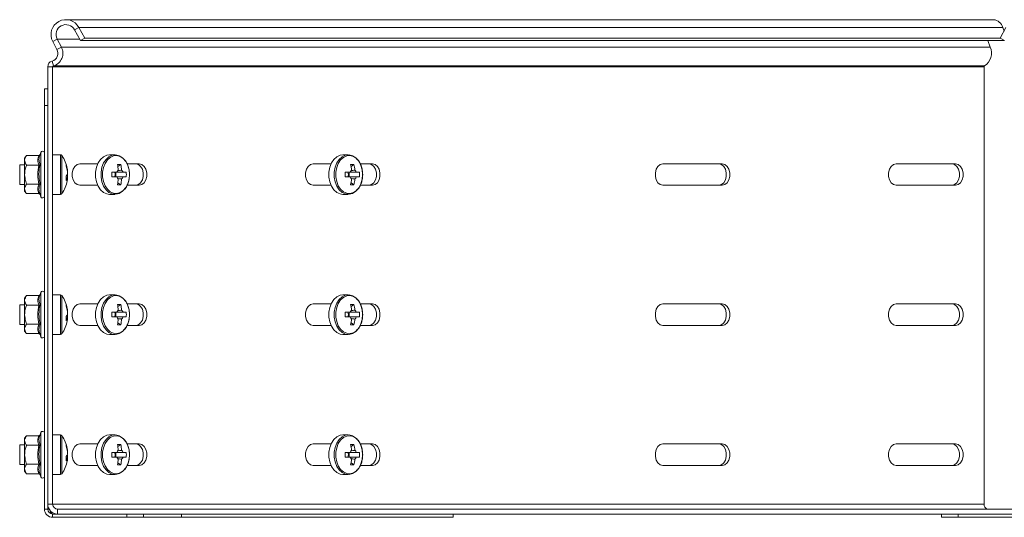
# Model space of a CAD drawing. Header units: millimetres. Extents: x -494 to 3219, y -845 to 19.
# Tile 13 of 21: x 1773 to 2071, y -132 to 19. Entities that reach past the tile are written whole.
import ezdxf

# ---------------------------------------------------------------- set-up
doc = ezdxf.new("R2010")
doc.units = ezdxf.units.MM

msp = doc.modelspace()

# ---------------------------------------------------------------- linework, layer by layer
at = {"color": 7, "linetype": 'Continuous', "lineweight": 15}
for p, q in [((2067.98, 18.71), (1786.75, 18.71)), ((1789.4, 15.62), (1791.14, 12.36)), ((1790.72, 16.33), (1792.46, 13.06)), ((2070.04, 13.06), (2071.78, 16.33)), ((2070.79, 16.33), (2071.2, 15.24)), ((1784.05, 9.71), (1782.78, 12.09)), ((1785.38, 10.41), (1784.11, 12.8)), ((1792.46, 13.06), (1791.14, 12.36)), ((1791.14, 12.36), (2071.09, 12.36)), ((1792.46, 13.06), (2070.04, 13.06)), ((2067.01, 10.41), (2066.28, 12.36)), ((2071.36, 12.36), (2070.04, 13.06)), ((2071.2, 12.44), (2071.09, 12.36)), ((1781.25, -128.29), (1781.25, 4.41)), ((1782.75, -128.29), (1782.75, 4.41)), ((2065.16, -128.29), (2065.16, 4.41)), ((1780.25, -2.29), (1781.25, -2.29)), ((1780.25, -7.29), (1780.25, -2.29)), ((1780.25, -129.79), (1780.25, -7.29)), ((1781.25, -7.29), (1780.25, -7.29)), ((1774.85, -22.52), (1774.25, -23.29)), ((1774.25, -23.29), (1774.25, -23.96)), ((1778.54, -22.52), (1774.85, -22.52)), ((1778.91, -22.22), (1778.62, -23.03)), ((1779.15, -21.56), (1778.91, -22.22)), ((1785.08, -22.29), (1782.75, -22.29)), ((1801.64, -22.29), (1799.99, -22.29)), ((1872.35, -22.29), (1870.7, -22.29)), ((1774.25, -25.29), (1772.75, -25.29)), ((1772.75, -25.29), (1772.75, -31.29)), ((1774.25, -28.29), (1774.25, -23.96)), ((1778.54, -25.4), (1774.85, -25.4)), ((1787.24, -27.12), (1787.24, -26.78)), ((1790.98, -25.04), (1796.42, -25.04)), ((1796.34, -25.04), (1796.34, -25.24)), ((1803.38, -25.2), (1802.5, -25.82)), ((1805.33, -25.04), (1809.01, -25.04)), ((1861.69, -25.04), (1867.14, -25.04)), ((1867.05, -25.04), (1867.05, -25.24)), ((1874.09, -25.2), (1873.21, -25.82)), ((1876.04, -25.04), (1879.72, -25.04)), ((1985.78, -25.04), (1967.75, -25.04)), ((2056.49, -25.04), (2038.46, -25.04)), ((1774.25, -28.29), (1774.25, -32.62)), ((1787.2, -29.46), (1787.24, -29.26)), ((1787.24, -27.12), (1787.24, -27.33)), ((1787.24, -27.33), (1787.24, -28.15)), ((1787.24, -29.26), (1787.24, -28.44)), ((1787.24, -29.26), (1787.24, -29.46)), ((1787.24, -29.46), (1787.24, -29.8)), ((1802.22, -27.58), (1800.69, -27.58)), ((1800.69, -29), (1802.22, -29)), ((1801.95, -29), (1801.95, -27.58)), ((1805.06, -27.58), (1804.11, -27.58)), ((1804.11, -29), (1805.06, -29)), ((1872.93, -27.58), (1871.4, -27.58)), ((1871.4, -29), (1872.93, -29)), ((1872.66, -29), (1872.66, -27.58)), ((1875.78, -27.58), (1874.82, -27.58)), ((1874.82, -29), (1875.78, -29)), ((1772.75, -31.29), (1774.25, -31.29)), ((1774.25, -32.62), (1774.25, -33.29)), ((1778.54, -31.18), (1774.85, -31.18)), ((1796.42, -31.54), (1790.98, -31.54)), ((1803.38, -31.38), (1802.5, -30.77)), ((1809.01, -31.54), (1805.32, -31.54)), ((1867.14, -31.54), (1861.69, -31.54)), ((1874.09, -31.38), (1873.21, -30.77)), ((1879.72, -31.54), (1876.03, -31.54)), ((1967.75, -31.54), (1985.78, -31.54)), ((2038.46, -31.54), (2056.49, -31.54)), ((1774.25, -33.29), (1774.85, -34.06)), ((1778.54, -34.06), (1774.85, -34.06)), ((1778.91, -34.36), (1779.15, -35.02)), ((1782.75, -34.29), (1785.08, -34.29)), ((1799.99, -34.29), (1801.64, -34.29)), ((1870.7, -34.29), (1872.35, -34.29)), ((1774.85, -65.02), (1774.25, -65.79)), ((1778.54, -65.02), (1774.85, -65.02)), ((1778.91, -64.72), (1778.62, -65.53)), ((1779.15, -64.06), (1778.91, -64.72)), ((1785.08, -64.79), (1782.75, -64.79)), ((1801.64, -64.79), (1799.99, -64.79)), ((1872.35, -64.79), (1870.7, -64.79)), ((1774.25, -67.79), (1772.75, -67.79)), ((1772.75, -67.79), (1772.75, -73.79)), ((1774.25, -65.79), (1774.25, -66.46)), ((1774.25, -70.79), (1774.25, -66.46)), ((1778.54, -67.9), (1774.85, -67.9)), ((1790.98, -67.54), (1796.42, -67.54)), ((1796.34, -67.54), (1796.34, -67.74)), ((1803.38, -67.7), (1802.5, -68.32)), ((1805.33, -67.54), (1809.01, -67.54)), ((1861.69, -67.54), (1867.14, -67.54)), ((1867.05, -67.54), (1867.05, -67.74)), ((1874.09, -67.7), (1873.21, -68.32)), ((1876.04, -67.54), (1879.72, -67.54)), ((1985.78, -67.54), (1967.75, -67.54)), ((2056.49, -67.54), (2038.46, -67.54)), ((1774.25, -70.79), (1774.25, -75.12)), ((1787.24, -69.62), (1787.24, -69.28)), ((1787.24, -69.62), (1787.24, -69.83)), ((1787.24, -69.83), (1787.24, -70.65)), ((1787.24, -71.76), (1787.24, -70.94)), ((1802.22, -70.08), (1800.69, -70.08)), ((1800.69, -71.5), (1802.22, -71.5)), ((1801.95, -71.5), (1801.95, -70.08)), ((1805.06, -70.08), (1804.11, -70.08)), ((1804.11, -71.5), (1805.06, -71.5)), ((1872.93, -70.08), (1871.4, -70.08)), ((1871.4, -71.5), (1872.93, -71.5)), ((1872.66, -71.5), (1872.66, -70.08)), ((1875.78, -70.08), (1874.82, -70.08)), ((1874.82, -71.5), (1875.78, -71.5)), ((1772.75, -73.79), (1774.25, -73.79)), ((1778.54, -73.68), (1774.85, -73.68)), ((1787.2, -71.96), (1787.24, -71.76)), ((1787.24, -71.76), (1787.24, -71.96)), ((1787.24, -71.96), (1787.24, -72.3)), ((1796.42, -74.04), (1790.98, -74.04)), ((1803.38, -73.88), (1802.5, -73.27)), ((1809.01, -74.04), (1805.32, -74.04)), ((1867.14, -74.04), (1861.69, -74.04)), ((1874.09, -73.88), (1873.21, -73.27)), ((1879.72, -74.04), (1876.03, -74.04)), ((1967.75, -74.04), (1985.78, -74.04)), ((2038.46, -74.04), (2056.49, -74.04)), ((1774.25, -75.12), (1774.25, -75.79)), ((1774.25, -75.79), (1774.85, -76.56)), ((1778.54, -76.56), (1774.85, -76.56)), ((1778.91, -76.86), (1779.15, -77.52)), ((1782.75, -76.79), (1785.08, -76.79)), ((1799.99, -76.79), (1801.64, -76.79)), ((1870.7, -76.79), (1872.35, -76.79)), ((1778.91, -107.22), (1778.62, -108.03)), ((1779.15, -106.56), (1778.91, -107.22)), ((1785.08, -107.29), (1782.75, -107.29)), ((1801.64, -107.29), (1799.99, -107.29)), ((1872.35, -107.29), (1870.7, -107.29)), ((1774.25, -110.29), (1772.75, -110.29)), ((1772.75, -110.29), (1772.75, -116.29)), ((1774.85, -107.52), (1774.25, -108.29)), ((1774.25, -108.29), (1774.25, -108.96)), ((1774.25, -113.29), (1774.25, -108.96)), ((1778.54, -107.52), (1774.85, -107.52)), ((1778.54, -110.4), (1774.85, -110.4)), ((1790.98, -110.04), (1796.42, -110.04)), ((1796.34, -110.04), (1796.34, -110.24)), ((1803.38, -110.2), (1802.5, -110.82)), ((1805.33, -110.04), (1809.01, -110.04)), ((1861.69, -110.04), (1867.14, -110.04)), ((1867.05, -110.04), (1867.05, -110.24)), ((1874.09, -110.2), (1873.21, -110.82)), ((1876.04, -110.04), (1879.72, -110.04)), ((1985.78, -110.04), (1967.75, -110.04)), ((2056.49, -110.04), (2038.46, -110.04)), ((1774.25, -113.29), (1774.25, -117.62)), ((1787.24, -112.12), (1787.24, -111.78)), ((1787.24, -112.12), (1787.24, -112.33)), ((1787.24, -112.33), (1787.24, -113.15)), ((1787.24, -114.26), (1787.24, -113.44)), ((1802.22, -112.58), (1800.69, -112.58)), ((1801.95, -114), (1801.95, -112.58)), ((1805.06, -112.58), (1804.11, -112.58)), ((1872.93, -112.58), (1871.4, -112.58)), ((1872.66, -114), (1872.66, -112.58)), ((1875.78, -112.58), (1874.82, -112.58)), ((1772.75, -116.29), (1774.25, -116.29)), ((1778.54, -116.18), (1774.85, -116.18)), ((1787.2, -114.46), (1787.24, -114.26)), ((1787.24, -114.26), (1787.24, -114.46)), ((1787.24, -114.46), (1787.24, -114.8)), ((1800.69, -114), (1802.22, -114)), ((1803.38, -116.38), (1802.5, -115.77)), ((1804.11, -114), (1805.06, -114)), ((1871.4, -114), (1872.93, -114)), ((1874.09, -116.38), (1873.21, -115.77)), ((1874.82, -114), (1875.78, -114)), ((1774.25, -117.62), (1774.25, -118.29)), ((1774.25, -118.29), (1774.85, -119.06)), ((1778.54, -119.06), (1774.85, -119.06)), ((1778.91, -119.36), (1779.15, -120.02)), ((1782.75, -119.29), (1785.08, -119.29)), ((1796.42, -116.54), (1790.98, -116.54)), ((1799.99, -119.29), (1801.64, -119.29)), ((1809.01, -116.54), (1805.32, -116.54)), ((1867.14, -116.54), (1861.69, -116.54)), ((1870.7, -119.29), (1872.35, -119.29)), ((1879.72, -116.54), (1876.03, -116.54)), ((1967.75, -116.54), (1985.78, -116.54)), ((2038.46, -116.54), (2056.49, -116.54)), ((1781.25, -129.79), (1781.25, -128.29)), ((1781.65, -129.79), (1781.25, -129.79)), ((1784.25, -131.29), (1782.75, -131.29)), ((2078.25, -129.79), (1784.25, -129.79)), ((2078.25, -131.29), (1784.25, -131.29)), ((1805.25, -132.29), (1805.25, -131.29)), ((1810.25, -131.29), (1810.25, -132.29)), ((1821.8, -132.29), (1821.8, -131.29)), ((1904.17, -132.29), (1904.17, -131.29)), ((2052.25, -132.29), (2052.25, -131.29)), ((2057.25, -131.29), (2057.25, -132.29)), ((1805.25, -132.29), (1782.75, -132.29)), ((1810.25, -132.29), (1805.25, -132.29)), ((1821.8, -132.29), (1810.25, -132.29)), ((1821.8, -132.29), (1904.17, -132.29)), ((2057.25, -132.29), (2052.25, -132.29)), ((2057.25, -132.29), (2079.75, -132.29))]:
    msp.add_line(p, q, dxfattribs=at)
at = {"color": 7, "linetype": 'Continuous', "lineweight": 0}
for p, q in [((1790.72, 16.33), (1789.4, 15.62)), ((1790.72, 16.33), (2070.79, 16.33)), ((1784.11, 12.8), (1782.78, 12.09)), ((1784.11, 12.8), (1790.91, 12.8)), ((1784.05, 9.71), (1785.38, 10.41)), ((1785.38, 10.41), (2067.01, 10.41)), ((1782.55, 6.13), (1782.97, 4.69)), ((1782.75, 4.41), (1781.25, 4.41)), ((1782.75, 4.41), (2065.16, 4.41)), ((1782.97, 4.69), (2065.31, 4.69)), ((1779.15, -28.29), (1779.15, -21.56)), ((1785.08, -22.29), (1785.08, -34.29)), ((1785.52, -22.52), (1785.52, -34.06)), ((1779.15, -35.02), (1779.15, -28.29)), ((1779.15, -70.79), (1779.15, -64.06)), ((1785.08, -64.79), (1785.08, -76.79)), ((1785.52, -65.02), (1785.52, -76.56)), ((1779.15, -77.52), (1779.15, -70.79)), ((1779.15, -113.29), (1779.15, -106.56)), ((1785.08, -107.29), (1785.08, -119.29)), ((1785.52, -107.52), (1785.52, -119.06)), ((1779.15, -120.02), (1779.15, -113.29)), ((1781.25, -128.29), (1782.75, -128.29)), ((1782.75, -128.29), (2065.16, -128.29)), ((1780.25, -129.79), (1781.25, -129.79)), ((1782.75, -131.29), (1782.75, -132.29)), ((1784.25, -129.79), (1784.25, -131.29))]:
    msp.add_line(p, q, dxfattribs=at)
at = {"color": 7, "linetype": 'Continuous', "lineweight": 15, "flags": 128}
for points in [[(1799.99, -22.29), (1799.2, -22.4), (1798.18, -22.86), (1797.29, -23.67), (1796.56, -24.76), (1796.05, -26.08), (1795.78, -27.54), (1795.78, -29.04), (1796.05, -30.5), (1796.56, -31.82), (1797.29, -32.91), (1798.18, -33.72), (1799.2, -34.18), (1799.99, -34.29)], [(1804.38, -23.72), (1803.91, -23.23), (1802.95, -22.58), (1801.9, -22.3), (1800.84, -22.4), (1799.83, -22.86), (1798.93, -23.67), (1798.2, -24.76), (1797.69, -26.08), (1797.43, -27.54), (1797.43, -29.04), (1797.69, -30.5), (1798.2, -31.82), (1798.93, -32.91), (1799.83, -33.72), (1800.84, -34.18), (1801.9, -34.28), (1802.95, -34), (1803.91, -33.36), (1804.39, -32.85)], [(1870.7, -22.29), (1869.91, -22.4), (1868.9, -22.86), (1868, -23.67), (1867.27, -24.76), (1866.76, -26.08), (1866.49, -27.54), (1866.49, -29.04), (1866.76, -30.5), (1867.27, -31.82), (1868, -32.91), (1868.9, -33.72), (1869.91, -34.18), (1870.7, -34.29)], [(1875.09, -23.72), (1874.62, -23.23), (1873.66, -22.58), (1872.61, -22.3), (1871.55, -22.4), (1870.54, -22.86), (1869.64, -23.67), (1868.91, -24.76), (1868.4, -26.08), (1868.14, -27.54), (1868.14, -29.04), (1868.4, -30.5), (1868.91, -31.82), (1869.64, -32.91), (1870.54, -33.72), (1871.55, -34.18), (1872.61, -34.28), (1873.66, -34), (1874.62, -33.36), (1875.1, -32.85)], [(1790.98, -31.54), (1790.19, -31.35), (1789.5, -30.78), (1788.99, -29.92), (1788.71, -28.86), (1788.71, -27.73), (1788.99, -26.67), (1789.5, -25.8), (1790.19, -25.24), (1790.98, -25.04)], [(1807.95, -31.54), (1808.73, -31.35), (1809.42, -30.78), (1809.94, -29.92), (1810.21, -28.86), (1810.21, -27.73), (1809.94, -26.67), (1809.42, -25.8), (1808.73, -25.24), (1807.95, -25.04)], [(1809.01, -25.04), (1809.79, -25.24), (1810.48, -25.8), (1811, -26.67), (1811.27, -27.73), (1811.27, -28.86), (1811, -29.92), (1810.48, -30.78), (1809.79, -31.35), (1809.01, -31.54)], [(1861.69, -31.54), (1860.9, -31.35), (1860.21, -30.78), (1859.7, -29.92), (1859.42, -28.86), (1859.42, -27.73), (1859.7, -26.67), (1860.21, -25.8), (1860.9, -25.24), (1861.69, -25.04)], [(1878.66, -31.54), (1879.44, -31.35), (1880.13, -30.78), (1880.65, -29.92), (1880.92, -28.86), (1880.92, -27.73), (1880.65, -26.67), (1880.13, -25.8), (1879.44, -25.24), (1878.66, -25.04)], [(1879.72, -25.04), (1880.5, -25.24), (1881.19, -25.8), (1881.71, -26.67), (1881.98, -27.73), (1881.98, -28.86), (1881.71, -29.92), (1881.19, -30.78), (1880.5, -31.35), (1879.72, -31.54)], [(1967.75, -25.04), (1966.97, -25.24), (1966.27, -25.8), (1965.76, -26.67), (1965.49, -27.73), (1965.49, -28.86), (1965.76, -29.92), (1966.27, -30.78), (1966.97, -31.35), (1967.75, -31.54)], [(1984.72, -25.04), (1985.51, -25.24), (1986.2, -25.8), (1986.71, -26.67), (1986.99, -27.73), (1986.99, -28.86), (1986.71, -29.92), (1986.2, -30.78), (1985.51, -31.35), (1984.72, -31.54)], [(1985.78, -31.54), (1986.57, -31.35), (1987.26, -30.78), (1987.77, -29.92), (1988.05, -28.86), (1988.05, -27.73), (1987.77, -26.67), (1987.26, -25.8), (1986.57, -25.24), (1985.78, -25.04)], [(2038.46, -25.04), (2037.68, -25.24), (2036.99, -25.8), (2036.47, -26.67), (2036.2, -27.73), (2036.2, -28.86), (2036.47, -29.92), (2036.99, -30.78), (2037.68, -31.35), (2038.46, -31.54)], [(2055.43, -25.04), (2056.22, -25.24), (2056.91, -25.8), (2057.42, -26.67), (2057.7, -27.73), (2057.7, -28.86), (2057.42, -29.92), (2056.91, -30.78), (2056.22, -31.35), (2055.43, -31.54)], [(2056.49, -31.54), (2057.28, -31.35), (2057.97, -30.78), (2058.48, -29.92), (2058.76, -28.86), (2058.76, -27.73), (2058.48, -26.67), (2057.97, -25.8), (2057.28, -25.24), (2056.49, -25.04)], [(1787.24, -28.44), (1787.2, -28.35), (1787.18, -28.29)], [(1787.24, -29.8), (1787.2, -30), (1787.18, -30.15)], [(1799.99, -64.79), (1799.2, -64.9), (1798.18, -65.36), (1797.29, -66.17), (1796.56, -67.26), (1796.05, -68.58), (1795.78, -70.04), (1795.78, -71.54), (1796.05, -73), (1796.56, -74.32), (1797.29, -75.41), (1798.18, -76.22), (1799.2, -76.68), (1799.99, -76.79)], [(1804.38, -66.22), (1803.91, -65.73), (1802.95, -65.08), (1801.9, -64.8), (1800.84, -64.9), (1799.83, -65.36), (1798.93, -66.17), (1798.2, -67.26), (1797.69, -68.58), (1797.43, -70.04), (1797.43, -71.54), (1797.69, -73), (1798.2, -74.32), (1798.93, -75.41), (1799.83, -76.22), (1800.84, -76.68), (1801.9, -76.78), (1802.95, -76.5), (1803.91, -75.86), (1804.39, -75.35)], [(1870.7, -64.79), (1869.91, -64.9), (1868.9, -65.36), (1868, -66.17), (1867.27, -67.26), (1866.76, -68.58), (1866.49, -70.04), (1866.49, -71.54), (1866.76, -73), (1867.27, -74.32), (1868, -75.41), (1868.9, -76.22), (1869.91, -76.68), (1870.7, -76.79)], [(1875.09, -66.22), (1874.62, -65.73), (1873.66, -65.08), (1872.61, -64.8), (1871.55, -64.9), (1870.54, -65.36), (1869.64, -66.17), (1868.91, -67.26), (1868.4, -68.58), (1868.14, -70.04), (1868.14, -71.54), (1868.4, -73), (1868.91, -74.32), (1869.64, -75.41), (1870.54, -76.22), (1871.55, -76.68), (1872.61, -76.78), (1873.66, -76.5), (1874.62, -75.86), (1875.1, -75.35)], [(1790.98, -74.04), (1790.19, -73.85), (1789.5, -73.28), (1788.99, -72.42), (1788.71, -71.36), (1788.71, -70.23), (1788.99, -69.17), (1789.5, -68.3), (1790.19, -67.74), (1790.98, -67.54)], [(1807.95, -74.04), (1808.73, -73.85), (1809.42, -73.28), (1809.94, -72.42), (1810.21, -71.36), (1810.21, -70.23), (1809.94, -69.17), (1809.42, -68.3), (1808.73, -67.74), (1807.95, -67.54)], [(1809.01, -67.54), (1809.79, -67.74), (1810.48, -68.3), (1811, -69.17), (1811.27, -70.23), (1811.27, -71.36), (1811, -72.42), (1810.48, -73.28), (1809.79, -73.85), (1809.01, -74.04)], [(1861.69, -74.04), (1860.9, -73.85), (1860.21, -73.28), (1859.7, -72.42), (1859.42, -71.36), (1859.42, -70.23), (1859.7, -69.17), (1860.21, -68.3), (1860.9, -67.74), (1861.69, -67.54)], [(1878.66, -74.04), (1879.44, -73.85), (1880.13, -73.28), (1880.65, -72.42), (1880.92, -71.36), (1880.92, -70.23), (1880.65, -69.17), (1880.13, -68.3), (1879.44, -67.74), (1878.66, -67.54)], [(1879.72, -67.54), (1880.5, -67.74), (1881.19, -68.3), (1881.71, -69.17), (1881.98, -70.23), (1881.98, -71.36), (1881.71, -72.42), (1881.19, -73.28), (1880.5, -73.85), (1879.72, -74.04)], [(1967.75, -67.54), (1966.97, -67.74), (1966.27, -68.3), (1965.76, -69.17), (1965.49, -70.23), (1965.49, -71.36), (1965.76, -72.42), (1966.27, -73.28), (1966.97, -73.85), (1967.75, -74.04)], [(1984.72, -67.54), (1985.51, -67.74), (1986.2, -68.3), (1986.71, -69.17), (1986.99, -70.23), (1986.99, -71.36), (1986.71, -72.42), (1986.2, -73.28), (1985.51, -73.85), (1984.72, -74.04)], [(1985.78, -74.04), (1986.57, -73.85), (1987.26, -73.28), (1987.77, -72.42), (1988.05, -71.36), (1988.05, -70.23), (1987.77, -69.17), (1987.26, -68.3), (1986.57, -67.74), (1985.78, -67.54)], [(2038.46, -67.54), (2037.68, -67.74), (2036.99, -68.3), (2036.47, -69.17), (2036.2, -70.23), (2036.2, -71.36), (2036.47, -72.42), (2036.99, -73.28), (2037.68, -73.85), (2038.46, -74.04)], [(2055.43, -67.54), (2056.22, -67.74), (2056.91, -68.3), (2057.42, -69.17), (2057.7, -70.23), (2057.7, -71.36), (2057.42, -72.42), (2056.91, -73.28), (2056.22, -73.85), (2055.43, -74.04)], [(2056.49, -74.04), (2057.28, -73.85), (2057.97, -73.28), (2058.48, -72.42), (2058.76, -71.36), (2058.76, -70.23), (2058.48, -69.17), (2057.97, -68.3), (2057.28, -67.74), (2056.49, -67.54)], [(1787.24, -70.94), (1787.2, -70.85), (1787.18, -70.79)], [(1787.24, -72.3), (1787.2, -72.5), (1787.18, -72.65)], [(1799.99, -107.29), (1799.2, -107.4), (1798.18, -107.86), (1797.29, -108.67), (1796.56, -109.76), (1796.05, -111.08), (1795.78, -112.54), (1795.78, -114.04), (1796.05, -115.5), (1796.56, -116.82), (1797.29, -117.91), (1798.18, -118.72), (1799.2, -119.18), (1799.99, -119.29)], [(1804.38, -108.72), (1803.91, -108.23), (1802.95, -107.58), (1801.9, -107.3), (1800.84, -107.4), (1799.83, -107.86), (1798.93, -108.67), (1798.2, -109.76), (1797.69, -111.08), (1797.43, -112.54), (1797.43, -114.04), (1797.69, -115.5), (1798.2, -116.82), (1798.93, -117.91), (1799.83, -118.72), (1800.84, -119.18), (1801.9, -119.28), (1802.95, -119), (1803.91, -118.36), (1804.39, -117.85)], [(1870.7, -107.29), (1869.91, -107.4), (1868.9, -107.86), (1868, -108.67), (1867.27, -109.76), (1866.76, -111.08), (1866.49, -112.54), (1866.49, -114.04), (1866.76, -115.5), (1867.27, -116.82), (1868, -117.91), (1868.9, -118.72), (1869.91, -119.18), (1870.7, -119.29)], [(1875.09, -108.72), (1874.62, -108.23), (1873.66, -107.58), (1872.61, -107.3), (1871.55, -107.4), (1870.54, -107.86), (1869.64, -108.67), (1868.91, -109.76), (1868.4, -111.08), (1868.14, -112.54), (1868.14, -114.04), (1868.4, -115.5), (1868.91, -116.82), (1869.64, -117.91), (1870.54, -118.72), (1871.55, -119.18), (1872.61, -119.28), (1873.66, -119), (1874.62, -118.36), (1875.1, -117.85)], [(1790.98, -116.54), (1790.19, -116.35), (1789.5, -115.78), (1788.99, -114.92), (1788.71, -113.86), (1788.71, -112.73), (1788.99, -111.67), (1789.5, -110.8), (1790.19, -110.24), (1790.98, -110.04)], [(1807.95, -116.54), (1808.73, -116.35), (1809.42, -115.78), (1809.94, -114.92), (1810.21, -113.86), (1810.21, -112.73), (1809.94, -111.67), (1809.42, -110.8), (1808.73, -110.24), (1807.95, -110.04)], [(1809.01, -110.04), (1809.79, -110.24), (1810.48, -110.8), (1811, -111.67), (1811.27, -112.73), (1811.27, -113.86), (1811, -114.92), (1810.48, -115.78), (1809.79, -116.35), (1809.01, -116.54)], [(1861.69, -116.54), (1860.9, -116.35), (1860.21, -115.78), (1859.7, -114.92), (1859.42, -113.86), (1859.42, -112.73), (1859.7, -111.67), (1860.21, -110.8), (1860.9, -110.24), (1861.69, -110.04)], [(1878.66, -116.54), (1879.44, -116.35), (1880.13, -115.78), (1880.65, -114.92), (1880.92, -113.86), (1880.92, -112.73), (1880.65, -111.67), (1880.13, -110.8), (1879.44, -110.24), (1878.66, -110.04)], [(1879.72, -110.04), (1880.5, -110.24), (1881.19, -110.8), (1881.71, -111.67), (1881.98, -112.73), (1881.98, -113.86), (1881.71, -114.92), (1881.19, -115.78), (1880.5, -116.35), (1879.72, -116.54)], [(1967.75, -110.04), (1966.97, -110.24), (1966.27, -110.8), (1965.76, -111.67), (1965.49, -112.73), (1965.49, -113.86), (1965.76, -114.92), (1966.27, -115.78), (1966.97, -116.35), (1967.75, -116.54)], [(1984.72, -110.04), (1985.51, -110.24), (1986.2, -110.8), (1986.71, -111.67), (1986.99, -112.73), (1986.99, -113.86), (1986.71, -114.92), (1986.2, -115.78), (1985.51, -116.35), (1984.72, -116.54)], [(1985.78, -116.54), (1986.57, -116.35), (1987.26, -115.78), (1987.77, -114.92), (1988.05, -113.86), (1988.05, -112.73), (1987.77, -111.67), (1987.26, -110.8), (1986.57, -110.24), (1985.78, -110.04)], [(2038.46, -110.04), (2037.68, -110.24), (2036.99, -110.8), (2036.47, -111.67), (2036.2, -112.73), (2036.2, -113.86), (2036.47, -114.92), (2036.99, -115.78), (2037.68, -116.35), (2038.46, -116.54)], [(2055.43, -110.04), (2056.22, -110.24), (2056.91, -110.8), (2057.42, -111.67), (2057.7, -112.73), (2057.7, -113.86), (2057.42, -114.92), (2056.91, -115.78), (2056.22, -116.35), (2055.43, -116.54)], [(2056.49, -116.54), (2057.28, -116.35), (2057.97, -115.78), (2058.48, -114.92), (2058.76, -113.86), (2058.76, -112.73), (2058.48, -111.67), (2057.97, -110.8), (2057.28, -110.24), (2056.49, -110.04)], [(1787.24, -113.44), (1787.2, -113.35), (1787.18, -113.29)], [(1787.24, -114.8), (1787.2, -115), (1787.18, -115.15)]]:
    msp.add_lwpolyline(points, dxfattribs=at)
at = {"color": 7, "linetype": 'Continuous', "lineweight": 0, "flags": 128}
for points in [[(1806.03, -28.29), (1805.9, -26.86), (1805.52, -25.51), (1804.92, -24.34), (1804.13, -23.42), (1803.21, -22.8), (1802.2, -22.53), (1801.18, -22.62), (1800.21, -23.07), (1799.35, -23.84), (1798.65, -24.9), (1798.15, -26.17), (1797.9, -27.57), (1797.9, -29.01), (1798.15, -30.42), (1798.65, -31.68), (1799.35, -32.74), (1800.21, -33.51), (1801.18, -33.96), (1802.2, -34.05), (1803.21, -33.78), (1804.13, -33.16), (1804.92, -32.24), (1805.52, -31.07), (1805.9, -29.73), (1806.03, -28.29)], [(1876.74, -28.29), (1876.61, -26.86), (1876.23, -25.51), (1875.63, -24.34), (1874.84, -23.42), (1873.92, -22.8), (1872.91, -22.53), (1871.89, -22.62), (1870.92, -23.07), (1870.06, -23.84), (1869.36, -24.9), (1868.86, -26.17), (1868.61, -27.57), (1868.61, -29.01), (1868.86, -30.42), (1869.36, -31.68), (1870.06, -32.74), (1870.92, -33.51), (1871.89, -33.96), (1872.91, -34.05), (1873.92, -33.78), (1874.84, -33.16), (1875.63, -32.24), (1876.23, -31.07), (1876.61, -29.73), (1876.74, -28.29)], [(1806.03, -70.79), (1805.9, -69.36), (1805.52, -68.01), (1804.92, -66.84), (1804.13, -65.92), (1803.21, -65.3), (1802.2, -65.03), (1801.18, -65.12), (1800.21, -65.57), (1799.35, -66.34), (1798.65, -67.4), (1798.15, -68.67), (1797.9, -70.07), (1797.9, -71.51), (1798.15, -72.92), (1798.65, -74.18), (1799.35, -75.24), (1800.21, -76.01), (1801.18, -76.46), (1802.2, -76.55), (1803.21, -76.28), (1804.13, -75.66), (1804.92, -74.74), (1805.52, -73.57), (1805.9, -72.23), (1806.03, -70.79)], [(1876.74, -70.79), (1876.61, -69.36), (1876.23, -68.01), (1875.63, -66.84), (1874.84, -65.92), (1873.92, -65.3), (1872.91, -65.03), (1871.89, -65.12), (1870.92, -65.57), (1870.06, -66.34), (1869.36, -67.4), (1868.86, -68.67), (1868.61, -70.07), (1868.61, -71.51), (1868.86, -72.92), (1869.36, -74.18), (1870.06, -75.24), (1870.92, -76.01), (1871.89, -76.46), (1872.91, -76.55), (1873.92, -76.28), (1874.84, -75.66), (1875.63, -74.74), (1876.23, -73.57), (1876.61, -72.23), (1876.74, -70.79)], [(1806.03, -113.29), (1805.9, -111.86), (1805.52, -110.51), (1804.92, -109.34), (1804.13, -108.42), (1803.21, -107.8), (1802.2, -107.53), (1801.18, -107.62), (1800.21, -108.07), (1799.35, -108.84), (1798.65, -109.9), (1798.15, -111.17), (1797.9, -112.57), (1797.9, -114.01), (1798.15, -115.42), (1798.65, -116.68), (1799.35, -117.74), (1800.21, -118.51), (1801.18, -118.96), (1802.2, -119.05), (1803.21, -118.78), (1804.13, -118.16), (1804.92, -117.24), (1805.52, -116.07), (1805.9, -114.73), (1806.03, -113.29)], [(1876.74, -113.29), (1876.61, -111.86), (1876.23, -110.51), (1875.63, -109.34), (1874.84, -108.42), (1873.92, -107.8), (1872.91, -107.53), (1871.89, -107.62), (1870.92, -108.07), (1870.06, -108.84), (1869.36, -109.9), (1868.86, -111.17), (1868.61, -112.57), (1868.61, -114.01), (1868.86, -115.42), (1869.36, -116.68), (1870.06, -117.74), (1870.92, -118.51), (1871.89, -118.96), (1872.91, -119.05), (1873.92, -118.78), (1874.84, -118.16), (1875.63, -117.24), (1876.23, -116.07), (1876.61, -114.73), (1876.74, -113.29)]]:
    msp.add_lwpolyline(points, dxfattribs=at)
at = {"color": 7, "linetype": 'Continuous', "lineweight": 15}
for centre, radius, start, end in [((1786.75, 14.21), 4.5, 28.0725, 208.0725), ((2067.68, 15.5), 3.22, 14.8151, 84.5537), ((1786.75, 14.21), 3, 28.0725, 208.0725), ((1781.85, 8.53), 2.5, 286.2863, 28.0725), ((1781.85, 8.53), 4, 286.2863, 28.0725), ((2062.84, 8.54), 4.57, 302.67, 24.1904), ((1783.05, 4.41), 1.8, 106.2863, 180), ((1783.05, 4.41), 0.3, 106.2863, 180), ((2065.46, 4.43), 0.304, 119.6535, 184.4935), ((1779.69, -21.76), 0.567, 0, 160), ((1785.08, -22.83), 0.54, 35.2515, 90), ((1777.35, -28.29), 10, 10.7158, 35.2515), ((1778.7, -28.04), 8.63, 8.3473, 19.4535), ((1785.24, -25.43), 1.62, 350.3702, 9.6298), ((1778.7, -28.58), 8.63, 8.3472, 19.4535), ((1802.88, -36.25), 11.06, 87.3991, 92.6009), ((1789.15, -28.24), 13.57, 5.4315, 12.943), ((1790.16, -28.24), 13.57, 5.4315, 12.943), ((1873.59, -36.25), 11.06, 87.3992, 92.6008), ((1859.86, -28.24), 13.57, 5.4312, 12.9434), ((1860.87, -28.24), 13.57, 5.4315, 12.943), ((1785.23, -27.4), 2.15, 318.5954, 339.5613), ((1777.42, -29.47), 9.44, 356.0146, 3.9854), ((1785.23, -28.71), 2.15, 318.5948, 339.5619), ((1769.59, -28.29), 31.11, 358.6922, 1.3078), ((1799.98, -28.29), 1.72, 335.6675, 24.3325), ((1803.52, -28.04), 1.38, 128.6161, 160.855), ((1803.52, -28.55), 1.38, 199.145, 231.3839), ((1789.15, -28.34), 13.57, 347.057, 354.5685), ((1790.16, -28.34), 13.57, 347.057, 354.5685), ((1802.8, -28.04), 1.38, 19.145, 51.3839), ((1802.8, -28.55), 1.38, 308.6161, 340.855), ((1794.66, -28.29), 10.43, 356.0976, 3.9024), ((1840.28, -28.29), 31.13, 358.6933, 1.3067), ((1870.69, -28.29), 1.72, 335.6675, 24.3325), ((1874.23, -28.04), 1.38, 128.6176, 160.8536), ((1874.23, -28.55), 1.38, 199.1464, 231.3824), ((1859.86, -28.34), 13.57, 347.0566, 354.5688), ((1860.87, -28.34), 13.57, 347.057, 354.5685), ((1873.51, -28.04), 1.38, 19.1464, 51.3824), ((1873.51, -28.55), 1.38, 308.6176, 340.8536), ((1865.37, -28.29), 10.43, 356.0955, 3.9045), ((1777.35, -28.29), 10, 324.7485, 349.2842), ((1802.88, -20.33), 11.06, 267.3991, 272.6009), ((1873.59, -20.33), 11.06, 267.3992, 272.6008), ((1779.69, -34.82), 0.567, 200, 360), ((1785.08, -33.75), 0.54, 270, 324.7485), ((1779.69, -64.26), 0.567, 0, 160), ((1785.08, -65.33), 0.54, 35.2515, 90), ((1777.35, -70.79), 10, 10.7158, 35.2515), ((1778.7, -70.54), 8.63, 8.3473, 19.4534), ((1785.24, -67.93), 1.62, 350.3704, 9.6296), ((1778.7, -71.08), 8.63, 8.3472, 19.4535), ((1802.88, -78.75), 11.06, 87.3991, 92.6009), ((1789.15, -70.74), 13.57, 5.4313, 12.9431), ((1790.16, -70.74), 13.57, 5.4313, 12.9431), ((1873.59, -78.75), 11.06, 87.3992, 92.6008), ((1859.86, -70.74), 13.57, 5.431, 12.9434), ((1860.87, -70.74), 13.57, 5.4313, 12.9431), ((1785.23, -69.9), 2.15, 318.5953, 339.5614), ((1777.42, -71.97), 9.44, 356.0146, 3.9854), ((1769.59, -70.79), 31.11, 358.6922, 1.3078), ((1799.98, -70.79), 1.72, 335.6673, 24.3327), ((1803.52, -70.54), 1.38, 128.6151, 160.8559), ((1803.52, -71.05), 1.38, 199.1441, 231.3847), ((1802.8, -70.54), 1.38, 19.1441, 51.3849), ((1802.8, -71.05), 1.38, 308.6153, 340.8559), ((1794.66, -70.79), 10.43, 356.0976, 3.9024), ((1840.28, -70.79), 31.13, 358.6933, 1.3067), ((1870.69, -70.79), 1.72, 335.6673, 24.3327), ((1874.23, -70.54), 1.38, 128.6166, 160.8544), ((1874.23, -71.05), 1.38, 199.1456, 231.3832), ((1873.51, -70.54), 1.38, 19.1456, 51.3834), ((1873.51, -71.05), 1.38, 308.6168, 340.8544), ((1865.37, -70.79), 10.43, 356.0954, 3.9046), ((1777.35, -70.79), 10, 324.7485, 349.2842), ((1785.23, -71.21), 2.15, 318.5954, 339.5613), ((1789.15, -70.84), 13.57, 347.0569, 354.5686), ((1802.88, -62.83), 11.07, 267.3995, 272.6005), ((1790.16, -70.84), 13.57, 347.0569, 354.5686), ((1859.86, -70.84), 13.57, 347.0566, 354.5689), ((1873.59, -62.83), 11.07, 267.3996, 272.6004), ((1860.87, -70.84), 13.57, 347.0569, 354.5686), ((1779.69, -77.32), 0.567, 200, 360), ((1785.08, -76.25), 0.54, 270, 324.7485), ((1779.69, -106.76), 0.567, 0, 160), ((1785.08, -107.83), 0.54, 35.2515, 90), ((1777.35, -113.29), 10, 10.7158, 35.2515), ((1778.7, -113.04), 8.63, 8.3472, 19.4535), ((1785.24, -110.43), 1.62, 350.3703, 9.6297), ((1802.88, -121.25), 11.06, 87.3994, 92.6006), ((1789.15, -113.24), 13.57, 5.4314, 12.9431), ((1790.16, -113.24), 13.57, 5.4314, 12.9431), ((1873.59, -121.25), 11.06, 87.3994, 92.6006), ((1859.86, -113.24), 13.57, 5.431, 12.9434), ((1860.87, -113.24), 13.57, 5.4314, 12.9431), ((1778.7, -113.58), 8.63, 8.3473, 19.4535), ((1785.23, -112.4), 2.15, 318.5952, 339.5613), ((1769.59, -113.29), 31.11, 358.6922, 1.3078), ((1799.98, -113.29), 1.72, 335.6673, 24.3327), ((1803.52, -113.04), 1.38, 128.6154, 160.8558), ((1802.8, -113.04), 1.38, 19.1442, 51.3846), ((1794.66, -113.29), 10.43, 356.0976, 3.9024), ((1840.28, -113.29), 31.13, 358.6933, 1.3067), ((1870.69, -113.29), 1.72, 335.6673, 24.3327), ((1874.23, -113.04), 1.38, 128.6168, 160.8543), ((1873.51, -113.04), 1.38, 19.1457, 51.3832), ((1865.37, -113.29), 10.43, 356.0954, 3.9046), ((1777.35, -113.29), 10, 324.7485, 349.2842), ((1777.42, -114.47), 9.44, 356.0146, 3.9854), ((1785.23, -113.71), 2.15, 318.5954, 339.5612), ((1803.52, -113.55), 1.38, 199.1441, 231.3847), ((1789.15, -113.34), 13.57, 347.0569, 354.5686), ((1802.88, -105.33), 11.07, 267.3996, 272.6004), ((1790.16, -113.34), 13.57, 347.0569, 354.5686), ((1802.8, -113.55), 1.38, 308.6153, 340.8559), ((1874.23, -113.55), 1.38, 199.1456, 231.3832), ((1859.86, -113.34), 13.57, 347.0566, 354.5689), ((1873.59, -105.33), 11.07, 267.3996, 272.6004), ((1860.87, -113.34), 13.57, 347.0569, 354.5686), ((1873.51, -113.55), 1.38, 308.6168, 340.8544), ((1785.08, -118.75), 0.54, 270, 324.7485), ((1779.69, -119.82), 0.567, 200, 0), ((1784.25, -128.29), 3, 180, 270), ((1784.25, -128.29), 1.5, 180, 270), ((2066.48, -128.48), 1.34, 171.9502, 258.5784), ((1782.75, -129.79), 2.5, 180, 270), ((1782.75, -129.79), 1.5, 180, 270), ((1783.07, -130.1), 1.2, 180.4775, 262.1243)]:
    msp.add_arc(centre, radius, start, end, dxfattribs=at)
for points, knots in [([(1774.85, -22.52), (1774.58, -22.94), (1774.27, -23.42), (1774.25, -23.91), (1774.25, -23.96)], [0, 0, 0, 0, 0.896044, 1, 1, 1, 1]), ([(1778.91, -22.22), (1778.91, -22.23), (1778.9, -22.27), (1778.85, -22.35), (1778.76, -22.44), (1778.66, -22.5), (1778.58, -22.51), (1778.54, -22.52)], [0, 0, 0, 0, 0.007904, 0.267526, 0.528606, 0.763798, 1, 1, 1, 1]), ([(1778.91, -22.22), (1778.87, -22.34), (1778.66, -22.95), (1778.51, -23.98), (1778.79, -24.85), (1778.91, -25.26)], [0, 0, 0, 0, 0.118083, 0.592261, 1, 1, 1, 1]), ([(1806.04, -28.29), (1806.03, -28.05), (1806.01, -27.34), (1805.8, -26.19), (1805.33, -24.96), (1804.9, -24.15), (1804.58, -23.84), (1804.55, -23.8)], [0, 0, 0, 0, 0.144696, 0.41705, 0.690499, 0.964825, 1, 1, 1, 1]), ([(1876.75, -28.29), (1876.74, -28.05), (1876.72, -27.34), (1876.51, -26.19), (1876.04, -24.96), (1875.61, -24.15), (1875.29, -23.84), (1875.26, -23.8)], [0, 0, 0, 0, 0.1446954, 0.4170495, 0.6904993, 0.9648244, 1, 1, 1, 1]), ([(1774.25, -23.96), (1774.33, -24.36), (1774.43, -24.85), (1774.78, -25.31), (1774.85, -25.4)], [0, 0, 0, 0, 0.801457, 1, 1, 1, 1]), ([(1774.25, -28.29), (1774.26, -28.14), (1774.28, -27.19), (1774.54, -26.22), (1774.84, -25.44), (1774.85, -25.4)], [0, 0, 0, 0, 0.148487, 0.965574, 1, 1, 1, 1]), ([(1778.54, -25.4), (1778.58, -25.4), (1778.66, -25.4), (1778.76, -25.37), (1778.85, -25.32), (1778.9, -25.28), (1778.91, -25.26), (1778.91, -25.26)], [0, 0, 0, 0, 0.236205, 0.471414, 0.732471, 0.992081, 1, 1, 1, 1]), ([(1774.85, -31.18), (1774.76, -30.93), (1774.41, -30.01), (1774.32, -29.02), (1774.25, -28.29)], [0, 0, 0, 0, 0.263254, 1, 1, 1, 1]), ([(1787.24, -29.26), (1787.11, -29.25), (1786.96, -29.24), (1786.81, -29.22), (1786.78, -29.22)], [0, 0, 0, 0, 0.832713, 1, 1, 1, 1]), ([(1787.24, -29.46), (1787.11, -29.45), (1786.98, -29.45), (1786.84, -29.45), (1786.84, -29.45)], [0, 0, 0, 0, 0.939883, 1, 1, 1, 1]), ([(1804.11, -27.58), (1804.01, -27.58), (1803.35, -27.58), (1802.69, -27.58), (1802.12, -27.58)], [0, 0, 0, 0, 0.145122, 1, 1, 1, 1]), ([(1802.12, -29), (1802.69, -29), (1803.35, -29), (1804.01, -29), (1804.11, -29)], [0, 0, 0, 0, 0.854878, 1, 1, 1, 1]), ([(1802.62, -27.07), (1802.88, -27.04), (1803.23, -27), (1803.58, -26.96), (1803.66, -26.95)], [0, 0, 0, 0, 0.744226, 1, 1, 1, 1]), ([(1803.66, -29.63), (1803.58, -29.62), (1803.23, -29.58), (1802.88, -29.54), (1802.62, -29.51)], [0, 0, 0, 0, 0.255774, 1, 1, 1, 1]), ([(1804.56, -32.78), (1804.57, -32.77), (1804.86, -32.49), (1805.28, -31.73), (1805.76, -30.53), (1806, -29.34), (1806.03, -28.59), (1806.04, -28.29)], [0, 0, 0, 0, 0.010732, 0.279945, 0.55178, 0.824501, 1, 1, 1, 1]), ([(1874.82, -27.58), (1874.72, -27.58), (1874.06, -27.58), (1873.4, -27.58), (1872.83, -27.58)], [0, 0, 0, 0, 0.145123, 1, 1, 1, 1]), ([(1872.83, -29), (1873.4, -29), (1874.06, -29), (1874.72, -29), (1874.82, -29)], [0, 0, 0, 0, 0.854877, 1, 1, 1, 1]), ([(1873.33, -27.07), (1873.59, -27.04), (1873.94, -27), (1874.29, -26.96), (1874.37, -26.95)], [0, 0, 0, 0, 0.744225, 1, 1, 1, 1]), ([(1874.37, -29.63), (1874.29, -29.62), (1873.94, -29.58), (1873.59, -29.54), (1873.33, -29.51)], [0, 0, 0, 0, 0.255775, 1, 1, 1, 1]), ([(1875.27, -32.78), (1875.28, -32.77), (1875.57, -32.49), (1875.99, -31.73), (1876.48, -30.53), (1876.71, -29.34), (1876.74, -28.59), (1876.75, -28.29)], [0, 0, 0, 0, 0.010732, 0.279944, 0.55178, 0.824502, 1, 1, 1, 1]), ([(1774.85, -31.18), (1774.58, -31.6), (1774.27, -32.08), (1774.25, -32.57), (1774.25, -32.62)], [0, 0, 0, 0, 0.896037, 1, 1, 1, 1]), ([(1774.25, -32.62), (1774.33, -33.02), (1774.43, -33.51), (1774.78, -33.97), (1774.85, -34.06)], [0, 0, 0, 0, 0.801456, 1, 1, 1, 1]), ([(1778.54, -31.18), (1778.58, -31.18), (1778.66, -31.18), (1778.76, -31.22), (1778.85, -31.26), (1778.9, -31.3), (1778.91, -31.32), (1778.91, -31.32)], [0, 0, 0, 0, 0.236205, 0.471414, 0.732471, 0.992081, 1, 1, 1, 1]), ([(1778.54, -34.06), (1778.58, -34.07), (1778.66, -34.08), (1778.76, -34.14), (1778.85, -34.23), (1778.9, -34.31), (1778.91, -34.36), (1778.91, -34.36)], [0, 0, 0, 0, 0.236202, 0.471394, 0.732473, 0.992082, 1, 1, 1, 1]), ([(1774.85, -65.02), (1774.58, -65.44), (1774.27, -65.92), (1774.25, -66.41), (1774.25, -66.46)], [0, 0, 0, 0, 0.8960443, 1, 1, 1, 1]), ([(1778.91, -64.72), (1778.91, -64.73), (1778.9, -64.77), (1778.85, -64.85), (1778.76, -64.94), (1778.66, -65), (1778.58, -65.01), (1778.54, -65.02)], [0, 0, 0, 0, 0.007911, 0.267527, 0.528602, 0.763798, 1, 1, 1, 1]), ([(1778.91, -64.72), (1778.87, -64.84), (1778.66, -65.45), (1778.51, -66.48), (1778.79, -67.35), (1778.91, -67.76)], [0, 0, 0, 0, 0.118083, 0.592261, 1, 1, 1, 1]), ([(1774.25, -66.46), (1774.33, -66.86), (1774.43, -67.35), (1774.78, -67.81), (1774.85, -67.9)], [0, 0, 0, 0, 0.801457, 1, 1, 1, 1]), ([(1774.25, -70.79), (1774.26, -70.64), (1774.28, -69.69), (1774.54, -68.72), (1774.84, -67.94), (1774.85, -67.9)], [0, 0, 0, 0, 0.148486, 0.965571, 1, 1, 1, 1]), ([(1778.54, -67.9), (1778.58, -67.9), (1778.66, -67.9), (1778.76, -67.87), (1778.85, -67.82), (1778.9, -67.78), (1778.91, -67.76), (1778.91, -67.76)], [0, 0, 0, 0, 0.236206, 0.471413, 0.732471, 0.992081, 1, 1, 1, 1]), ([(1806.04, -70.79), (1806.03, -70.55), (1806.01, -69.84), (1805.8, -68.69), (1805.33, -67.46), (1804.9, -66.65), (1804.58, -66.34), (1804.55, -66.3)], [0, 0, 0, 0, 0.144695, 0.41705, 0.6905, 0.964826, 1, 1, 1, 1]), ([(1876.75, -70.79), (1876.74, -70.55), (1876.72, -69.84), (1876.51, -68.69), (1876.04, -67.46), (1875.61, -66.65), (1875.29, -66.34), (1875.26, -66.3)], [0, 0, 0, 0, 0.144695, 0.417049, 0.6905, 0.964825, 1, 1, 1, 1]), ([(1774.85, -73.68), (1774.76, -73.43), (1774.41, -72.51), (1774.32, -71.52), (1774.25, -70.79)], [0, 0, 0, 0, 0.263253, 1, 1, 1, 1]), ([(1804.11, -70.08), (1804.01, -70.08), (1803.35, -70.08), (1802.69, -70.08), (1802.12, -70.08)], [0, 0, 0, 0, 0.145122, 1, 1, 1, 1]), ([(1802.12, -71.5), (1802.69, -71.5), (1803.35, -71.5), (1804.01, -71.5), (1804.11, -71.5)], [0, 0, 0, 0, 0.854878, 1, 1, 1, 1]), ([(1802.62, -69.57), (1802.88, -69.54), (1803.23, -69.5), (1803.58, -69.46), (1803.66, -69.45)], [0, 0, 0, 0, 0.744226, 1, 1, 1, 1]), ([(1804.56, -75.28), (1804.57, -75.27), (1804.86, -74.99), (1805.28, -74.23), (1805.76, -73.03), (1806, -71.84), (1806.03, -71.09), (1806.04, -70.79)], [0, 0, 0, 0, 0.010731, 0.279944, 0.551781, 0.824501, 1, 1, 1, 1]), ([(1874.82, -70.08), (1874.72, -70.08), (1874.06, -70.08), (1873.4, -70.08), (1872.83, -70.08)], [0, 0, 0, 0, 0.145123, 1, 1, 1, 1]), ([(1872.83, -71.5), (1873.4, -71.5), (1874.06, -71.5), (1874.72, -71.5), (1874.82, -71.5)], [0, 0, 0, 0, 0.854877, 1, 1, 1, 1]), ([(1873.33, -69.57), (1873.59, -69.54), (1873.94, -69.5), (1874.29, -69.46), (1874.37, -69.45)], [0, 0, 0, 0, 0.744225, 1, 1, 1, 1]), ([(1875.27, -75.28), (1875.28, -75.27), (1875.57, -74.99), (1875.99, -74.23), (1876.48, -73.03), (1876.71, -71.84), (1876.74, -71.09), (1876.75, -70.79)], [0, 0, 0, 0, 0.010731, 0.279944, 0.551781, 0.824501, 1, 1, 1, 1]), ([(1774.85, -73.68), (1774.58, -74.1), (1774.27, -74.58), (1774.25, -75.07), (1774.25, -75.12)], [0, 0, 0, 0, 0.896037, 1, 1, 1, 1]), ([(1778.54, -73.68), (1778.58, -73.68), (1778.66, -73.68), (1778.76, -73.72), (1778.85, -73.76), (1778.9, -73.8), (1778.91, -73.82), (1778.91, -73.82)], [0, 0, 0, 0, 0.236206, 0.471412, 0.732471, 0.992081, 1, 1, 1, 1]), ([(1787.24, -71.76), (1787.11, -71.75), (1786.96, -71.74), (1786.81, -71.72), (1786.78, -71.72)], [0, 0, 0, 0, 0.832713, 1, 1, 1, 1]), ([(1787.24, -71.96), (1787.11, -71.95), (1786.98, -71.95), (1786.84, -71.95), (1786.84, -71.95)], [0, 0, 0, 0, 0.939883, 1, 1, 1, 1]), ([(1803.66, -72.13), (1803.58, -72.12), (1803.19, -72.08), (1802.81, -72.03), (1802.52, -72)], [0, 0, 0, 0, 0.2331721, 1, 1, 1, 1]), ([(1874.37, -72.13), (1874.29, -72.12), (1873.9, -72.08), (1873.52, -72.03), (1873.23, -72)], [0, 0, 0, 0, 0.2331721, 1, 1, 1, 1]), ([(1774.25, -75.12), (1774.33, -75.52), (1774.43, -76.01), (1774.78, -76.47), (1774.85, -76.56)], [0, 0, 0, 0, 0.801456, 1, 1, 1, 1]), ([(1778.54, -76.56), (1778.58, -76.57), (1778.66, -76.58), (1778.76, -76.64), (1778.85, -76.73), (1778.9, -76.81), (1778.91, -76.86), (1778.91, -76.86)], [0, 0, 0, 0, 0.236202, 0.471398, 0.732473, 0.992093, 1, 1, 1, 1]), ([(1778.91, -107.22), (1778.91, -107.23), (1778.9, -107.27), (1778.85, -107.35), (1778.76, -107.44), (1778.66, -107.5), (1778.58, -107.51), (1778.54, -107.52)], [0, 0, 0, 0, 0.007909, 0.267529, 0.528602, 0.763799, 1, 1, 1, 1]), ([(1778.91, -107.22), (1778.87, -107.34), (1778.66, -107.95), (1778.51, -108.98), (1778.79, -109.85), (1778.91, -110.26)], [0, 0, 0, 0, 0.118083, 0.592261, 1, 1, 1, 1]), ([(1774.85, -107.52), (1774.58, -107.94), (1774.27, -108.42), (1774.25, -108.91), (1774.25, -108.96)], [0, 0, 0, 0, 0.896044, 1, 1, 1, 1]), ([(1774.25, -108.96), (1774.33, -109.36), (1774.43, -109.85), (1774.78, -110.31), (1774.85, -110.4)], [0, 0, 0, 0, 0.801457, 1, 1, 1, 1]), ([(1774.25, -113.29), (1774.26, -113.14), (1774.28, -112.19), (1774.54, -111.22), (1774.84, -110.44), (1774.85, -110.4)], [0, 0, 0, 0, 0.148486, 0.965572, 1, 1, 1, 1]), ([(1778.54, -110.4), (1778.58, -110.4), (1778.66, -110.4), (1778.76, -110.37), (1778.85, -110.32), (1778.9, -110.28), (1778.91, -110.26), (1778.91, -110.26)], [0, 0, 0, 0, 0.236206, 0.471413, 0.732471, 0.99208, 1, 1, 1, 1]), ([(1806.04, -113.29), (1806.03, -113.05), (1806.01, -112.34), (1805.8, -111.19), (1805.33, -109.96), (1804.9, -109.15), (1804.58, -108.84), (1804.55, -108.8)], [0, 0, 0, 0, 0.144695, 0.41705, 0.6905, 0.964826, 1, 1, 1, 1]), ([(1876.75, -113.29), (1876.74, -113.05), (1876.72, -112.34), (1876.51, -111.19), (1876.04, -109.96), (1875.61, -109.15), (1875.29, -108.84), (1875.26, -108.8)], [0, 0, 0, 0, 0.144695, 0.41705, 0.6905, 0.964825, 1, 1, 1, 1]), ([(1774.85, -116.18), (1774.76, -115.93), (1774.41, -115.01), (1774.32, -114.02), (1774.25, -113.29)], [0, 0, 0, 0, 0.263253, 1, 1, 1, 1]), ([(1804.11, -112.58), (1804.01, -112.58), (1803.35, -112.58), (1802.69, -112.58), (1802.12, -112.58)], [0, 0, 0, 0, 0.145122, 1, 1, 1, 1]), ([(1802.62, -112.07), (1802.88, -112.04), (1803.23, -112), (1803.58, -111.96), (1803.66, -111.95)], [0, 0, 0, 0, 0.744226, 1, 1, 1, 1]), ([(1804.56, -117.78), (1804.57, -117.77), (1804.86, -117.49), (1805.28, -116.73), (1805.76, -115.53), (1806, -114.34), (1806.03, -113.59), (1806.04, -113.29)], [0, 0, 0, 0, 0.010731, 0.279944, 0.551781, 0.824501, 1, 1, 1, 1]), ([(1874.82, -112.58), (1874.72, -112.58), (1874.06, -112.58), (1873.4, -112.58), (1872.83, -112.58)], [0, 0, 0, 0, 0.145123, 1, 1, 1, 1]), ([(1873.33, -112.07), (1873.59, -112.04), (1873.94, -112), (1874.29, -111.96), (1874.37, -111.95)], [0, 0, 0, 0, 0.7442248, 1, 1, 1, 1]), ([(1875.27, -117.78), (1875.28, -117.77), (1875.57, -117.49), (1875.99, -116.73), (1876.48, -115.53), (1876.71, -114.34), (1876.74, -113.59), (1876.75, -113.29)], [0, 0, 0, 0, 0.010731, 0.279944, 0.551781, 0.824501, 1, 1, 1, 1]), ([(1774.85, -116.18), (1774.58, -116.6), (1774.27, -117.08), (1774.25, -117.57), (1774.25, -117.62)], [0, 0, 0, 0, 0.896036, 1, 1, 1, 1]), ([(1778.54, -116.18), (1778.58, -116.18), (1778.66, -116.18), (1778.76, -116.22), (1778.85, -116.26), (1778.9, -116.3), (1778.91, -116.32), (1778.91, -116.32)], [0, 0, 0, 0, 0.236206, 0.471412, 0.732471, 0.99208, 1, 1, 1, 1]), ([(1787.24, -114.26), (1787.11, -114.25), (1786.96, -114.24), (1786.81, -114.22), (1786.78, -114.22)], [0, 0, 0, 0, 0.832713, 1, 1, 1, 1]), ([(1787.24, -114.46), (1787.11, -114.45), (1786.98, -114.45), (1786.84, -114.45), (1786.84, -114.45)], [0, 0, 0, 0, 0.939883, 1, 1, 1, 1]), ([(1802.12, -114), (1802.69, -114), (1803.35, -114), (1804.01, -114), (1804.11, -114)], [0, 0, 0, 0, 0.854878, 1, 1, 1, 1]), ([(1803.66, -114.63), (1803.58, -114.62), (1803.23, -114.58), (1802.88, -114.54), (1802.62, -114.51)], [0, 0, 0, 0, 0.2557742, 1, 1, 1, 1]), ([(1872.83, -114), (1873.4, -114), (1874.06, -114), (1874.72, -114), (1874.82, -114)], [0, 0, 0, 0, 0.854877, 1, 1, 1, 1]), ([(1874.37, -114.63), (1874.29, -114.62), (1873.94, -114.58), (1873.59, -114.54), (1873.33, -114.51)], [0, 0, 0, 0, 0.2557751, 1, 1, 1, 1]), ([(1774.25, -117.62), (1774.33, -118.02), (1774.43, -118.51), (1774.78, -118.97), (1774.85, -119.06)], [0, 0, 0, 0, 0.801456, 1, 1, 1, 1]), ([(1778.54, -119.06), (1778.58, -119.07), (1778.66, -119.08), (1778.76, -119.14), (1778.85, -119.23), (1778.9, -119.31), (1778.91, -119.36), (1778.91, -119.36)], [0, 0, 0, 0, 0.236201, 0.471398, 0.73247, 0.992089, 1, 1, 1, 1])]:
    msp.add_open_spline(points, degree=3, knots=knots, dxfattribs=at)
at = {"color": 7, "linetype": 'Continuous', "lineweight": 0}
for points, knots in [([(1778.54, -25.4), (1778.41, -24.93), (1778.14, -23.97), (1778.4, -23.01), (1778.54, -22.52)], [0, 0, 0, 0, 0.492148, 1, 1, 1, 1]), ([(1778.54, -31.18), (1778.41, -30.23), (1778.14, -28.31), (1778.4, -26.38), (1778.54, -25.4)], [0, 0, 0, 0, 0.492148, 1, 1, 1, 1]), ([(1778.91, -25.26), (1778.87, -25.49), (1778.66, -26.68), (1778.51, -28.73), (1778.79, -30.5), (1778.91, -31.32)], [0, 0, 0, 0, 0.118083, 0.592258, 1, 1, 1, 1]), ([(1778.54, -34.06), (1778.41, -33.59), (1778.14, -32.63), (1778.4, -31.67), (1778.54, -31.18)], [0, 0, 0, 0, 0.492147, 1, 1, 1, 1]), ([(1778.91, -31.32), (1778.87, -31.44), (1778.66, -32.02), (1778.51, -33.04), (1778.79, -33.94), (1778.91, -34.36)], [0, 0, 0, 0, 0.118084, 0.592257, 1, 1, 1, 1]), ([(1778.54, -67.9), (1778.41, -67.43), (1778.14, -66.47), (1778.4, -65.51), (1778.54, -65.02)], [0, 0, 0, 0, 0.492148, 1, 1, 1, 1]), ([(1778.54, -73.68), (1778.41, -72.73), (1778.14, -70.81), (1778.4, -68.88), (1778.54, -67.9)], [0, 0, 0, 0, 0.492148, 1, 1, 1, 1]), ([(1778.91, -67.76), (1778.87, -67.99), (1778.66, -69.18), (1778.51, -71.23), (1778.79, -73), (1778.91, -73.82)], [0, 0, 0, 0, 0.118083, 0.592258, 1, 1, 1, 1]), ([(1778.54, -76.56), (1778.41, -76.09), (1778.14, -75.13), (1778.4, -74.17), (1778.54, -73.68)], [0, 0, 0, 0, 0.492148, 1, 1, 1, 1]), ([(1778.91, -73.82), (1778.87, -73.94), (1778.66, -74.52), (1778.51, -75.54), (1778.79, -76.44), (1778.91, -76.86)], [0, 0, 0, 0, 0.118084, 0.592257, 1, 1, 1, 1]), ([(1778.54, -110.4), (1778.41, -109.93), (1778.14, -108.97), (1778.4, -108.01), (1778.54, -107.52)], [0, 0, 0, 0, 0.4921478, 1, 1, 1, 1]), ([(1778.54, -116.18), (1778.41, -115.23), (1778.14, -113.31), (1778.4, -111.38), (1778.54, -110.4)], [0, 0, 0, 0, 0.492148, 1, 1, 1, 1]), ([(1778.91, -110.26), (1778.87, -110.49), (1778.66, -111.68), (1778.51, -113.73), (1778.79, -115.5), (1778.91, -116.32)], [0, 0, 0, 0, 0.118083, 0.592258, 1, 1, 1, 1]), ([(1778.54, -119.06), (1778.41, -118.59), (1778.14, -117.63), (1778.4, -116.67), (1778.54, -116.18)], [0, 0, 0, 0, 0.492148, 1, 1, 1, 1]), ([(1778.91, -116.32), (1778.87, -116.44), (1778.66, -117.02), (1778.51, -118.04), (1778.79, -118.94), (1778.91, -119.36)], [0, 0, 0, 0, 0.118084, 0.592257, 1, 1, 1, 1])]:
    msp.add_open_spline(points, degree=3, knots=knots, dxfattribs=at)

doc.saveas('drawing.dxf')
